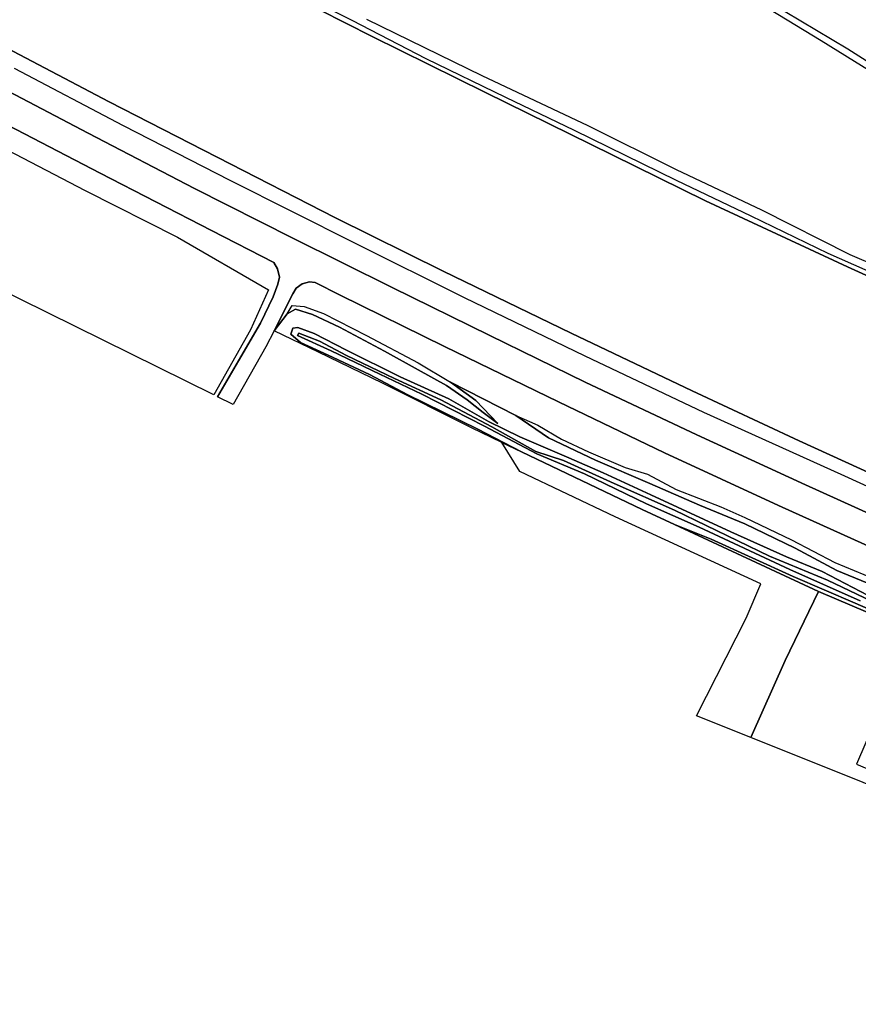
# Model space of a CAD drawing. Extents: x -26035517 to 31750492, y -9237385 to 8160032.
# Tile 42 of 256: x -23290177 to -23078146, y 2587125 to 2836209. Entities that reach past the tile are written whole.
import ezdxf

# ---------------------------------------------------------------- set-up
doc = ezdxf.new("R2010")
doc.units = 0
doc.layers.add('T-25', color=7, linetype='CONTINUOUS')

msp = doc.modelspace()

# ---------------------------------------------------------------- linework, layer by layer
at = {"layer": 'T-25', "color": 9}
for points in [[(-23555480, 2881907, 6213), (-23537943, 2914386, 6190), (-23527102, 2933513, 6473), (-23522292, 2933304, 6473), (-23495810, 2918856, 6480), (-23452326, 2892145, 6483), (-23417846, 2871448, 6457), (-23377748, 2846917, 6370), (-23329410, 2820139, 6397), (-23301332, 2807379, 6537), (-23273620, 2793020, 6543), (-23250264, 2781201, 6513), (-23227249, 2767893, 6320), (-23231824, 2757751, 6060), (-23241113, 2741273, 6110), (-23388227, 2813965, 5637), (-23515352, 2885665, 5637), (-23553469, 2880860, 6237), (-23555480, 2881907, 6213)], [(-23169277, 2734073, 5857), (-23173022, 2736816, 5813), (-23177019, 2740062, 5823), (-23182281, 2743649, 5833), (-23189435, 2747673, 5840), (-23197930, 2752359, 5860), (-23209289, 2758448, 5897), (-23216187, 2761648, 5907), (-23220454, 2762982, 5910), (-23222543, 2761826, 6080), (-23221320, 2763872, 6187), (-23218216, 2763688, 6260), (-23213357, 2761882, 6367), (-23202529, 2756334, 6437), (-23189436, 2749426, 6323), (-23181248, 2744522, 6187), (-23174878, 2739852, 6153), (-23169277, 2734073, 5857)], [(-23169277, 2734073, 5857), (-23173022, 2736816, 5813), (-23177019, 2740062, 5823), (-23182281, 2743649, 5833), (-23189435, 2747673, 5840), (-23197930, 2752359, 5860), (-23209289, 2758448, 5897), (-23216187, 2761648, 5907), (-23220454, 2762982, 5910), (-23222543, 2761826, 6080), (-23221320, 2763872, 6187), (-23218216, 2763688, 6260), (-23213357, 2761882, 6367), (-23202529, 2756334, 6437), (-23189436, 2749426, 6323), (-23181248, 2744522, 6187), (-23174878, 2739852, 6153), (-23169277, 2734073, 5857)], [(-23119021, 2660116, 5753), (-23106532, 2684775, 5753), (-23102804, 2693481, 5753), (-23139599, 2710455, 5753), (-23163724, 2721879, 5983), (-23168233, 2729242, 5993), (-23163297, 2726882, 5976), (-23132817, 2712306, 5870), (-23124639, 2708504, 5841), (-23088240, 2691582, 5710), (-23096651, 2674122, 5740), (-23105324, 2654628, 5630), (-23119021, 2660116, 5753)]]:
    msp.add_polyline3d(points, close=True, dxfattribs=at)
for points in [[(-23018401, 2745438, 5380), (-23054382, 2761584, 5390), (-23067709, 2767670, 5386), (-23080911, 2773698, 5383), (-23116759, 2790391, 5383), (-23140409, 2802054, 5370), (-23172446, 2817749, 5370), (-23201073, 2831977, 5370), (-23234330, 2848944, 5353), (-23258450, 2861471, 5353), (-23272473, 2869070, 5353), (-23277890, 2873550, 5353), (-23279332, 2875170, 5353), (-23282257, 2878458, 5353), (-23285801, 2884422, 5353), (-23288358, 2892475, 5353), (-23288648, 2901096, 5353), (-23287693, 2908983, 5327)], [(-23369072, 2870166, 5357), (-23343334, 2855939, 5383), (-23318201, 2842310, 5383), (-23293491, 2829060, 5390), (-23267554, 2815458, 5390), (-23240231, 2801399, 5403), (-23210349, 2786097, 5403), (-23183100, 2772585, 5403), (-23150758, 2756884, 5397), (-23120162, 2742303, 5397), (-23093079, 2729632, 5390), (-23062059, 2715475, 5367), (-23027693, 2700144, 5327)], [(-23033129, 2692340, 6597), (-23065627, 2706837, 6573), (-23091523, 2718541, 6567), (-23118964, 2731165, 6583), (-23147206, 2744535, 6577), (-23171326, 2756327, 6573), (-23195981, 2768441, 6583), (-23221091, 2780956, 6603), (-23245950, 2793480, 6567), (-23272888, 2807481, 6533), (-23299744, 2821557, 6550), (-23330648, 2838198, 6547), (-23375192, 2862706, 6527)], [(-23376152, 2854507, 6497), (-23349365, 2839699, 6590), (-23326025, 2827043, 6570), (-23297605, 2811824, 6583), (-23269855, 2797361, 6573), (-23241712, 2782873, 6570), (-23225953, 2774810, 6573), (-23224976, 2773144, 6563), (-23224521, 2771091, 6507), (-23224870, 2769334, 6433), (-23226094, 2766135, 6307), (-23229316, 2759413, 6120), (-23234873, 2749891, 6190), (-23240203, 2740824, 6223)], [(-23234330, 2848944, 5353), (-23201073, 2831977, 5370), (-23172446, 2817749, 5370), (-23140409, 2802054, 5370), (-23116759, 2790391, 5383), (-23080911, 2773698, 5383), (-23067709, 2767670, 5386), (-23054382, 2761584, 5390), (-23018401, 2745438, 5380), (-22998115, 2736571, 5363), (-22979481, 2728613, 5367), (-22961291, 2720964, 5373), (-22947658, 2715176, 5380), (-22930803, 2708265, 5400), (-22902603, 2696804, 5403), (-22880660, 2688155, 5410), (-22853701, 2677614, 5420), (-22835714, 2670981, 5423), (-22813763, 2662636, 5427), (-22797037, 2656416, 5423), (-22778688, 2649574, 5423), (-22764871, 2644626, 5417), (-22749780, 2639156, 5420)], [(-23377748, 2846917, 6370), (-23329410, 2820139, 6397), (-23301332, 2807379, 6537), (-23273620, 2793020, 6543), (-23250264, 2781201, 6513), (-23227249, 2767893, 6320), (-23231824, 2757751, 6060), (-23241113, 2741273, 6110)], [(-23067016, 2768780, 5547), (-23085764, 2777021, 5570), (-23105200, 2786470, 5640), (-23124079, 2795498, 5653), (-23149933, 2808147, 5583), (-23167260, 2816501, 5570), (-23187411, 2826293, 5597), (-23206090, 2835979, 5580), (-23227488, 2846763, 5643)], [(-23100600, 2840660, 6887), (-23080796, 2828818, 6877), (-23064126, 2818227, 6707), (-23051104, 2810161, 6627), (-23054655, 2811400, 6551), (-23056557, 2812064, 6510), (-23068924, 2819303, 6390), (-23087517, 2830897, 6410), (-23107047, 2842835, 6470)], [(-23202525, 2836306, 6457), (-23173319, 2822088, 6483), (-23146568, 2809466, 6437), (-23124237, 2798287, 6340), (-23102595, 2788134, 6327), (-23080259, 2776847, 6233), (-23072790, 2773593, 6233), (-23066120, 2770687, 6233), (-23054853, 2766043, 6283), (-23036174, 2757714, 6347), (-23015895, 2748646, 6343), (-22995250, 2739704, 6290), (-22970866, 2729277, 6280), (-22949588, 2719862, 6303), (-22926279, 2710705, 6373), (-22903505, 2701499, 6410), (-22880245, 2692405, 6437), (-22856378, 2682860, 6453), (-22830152, 2673079, 6457), (-22808950, 2664885, 6447), (-22790442, 2658314, 6440), (-22773504, 2652291, 6403), (-22761552, 2648107, 6433), (-22748930, 2643690, 6347)], [(-22752338, 2590940, 5330), (-22765728, 2595664, 5320), (-22787195, 2603427, 5327), (-22810395, 2611992, 5337), (-22833610, 2620699, 5260), (-22851893, 2627728, 5257), (-22875653, 2636967, 5247), (-22896181, 2645080, 5280), (-22915706, 2652865, 5257), (-22935577, 2660951, 5260), (-22956776, 2669733, 5263), (-22989449, 2683426, 5247), (-23007842, 2691371, 5237), (-23027693, 2700144, 5327), (-23062059, 2715475, 5367), (-23093079, 2729632, 5390), (-23120162, 2742303, 5397), (-23150758, 2756884, 5397), (-23183100, 2772585, 5403), (-23210349, 2786097, 5403), (-23240231, 2801399, 5403), (-23267554, 2815458, 5390), (-23293491, 2829060, 5390)], [(-23293491, 2829060, 5390), (-23267554, 2815458, 5390), (-23240231, 2801399, 5403), (-23210349, 2786097, 5403), (-23183100, 2772585, 5403), (-23150758, 2756884, 5397), (-23120162, 2742303, 5397), (-23093079, 2729632, 5390), (-23062059, 2715475, 5367), (-23027693, 2700144, 5327), (-23007842, 2691371, 5237), (-22989449, 2683426, 5247), (-22956776, 2669733, 5263), (-22935577, 2660951, 5260), (-22915706, 2652865, 5257), (-22896181, 2645080, 5280), (-22875653, 2636967, 5247), (-22851893, 2627728, 5257), (-22833610, 2620699, 5260), (-22810395, 2611992, 5337), (-22787195, 2603427, 5327), (-22765728, 2595664, 5320), (-22752338, 2590940, 5330)], [(-22751847, 2587125, 6537), (-22762758, 2590539, 6530), (-22786440, 2599276, 6453), (-22811496, 2608637, 6493), (-22836890, 2618347, 6507), (-22863044, 2628302, 6453), (-22890152, 2639054, 6457), (-22909486, 2646418, 6497), (-22936372, 2657487, 6370), (-22962865, 2668173, 6557), (-22984764, 2677355, 6527), (-23007008, 2686962, 6597), (-23030226, 2697457, 6483), (-23050852, 2706725, 6457), (-23082461, 2721156, 6420), (-23117189, 2736864, 6433), (-23147232, 2751063, 6450), (-23177740, 2765853, 6477), (-23205474, 2779694, 6497), (-23236964, 2795498, 6473), (-23263960, 2809384, 6483), (-23291475, 2823822, 6463)], [(-23299744, 2821557, 6550), (-23272888, 2807481, 6533), (-23245950, 2793480, 6567), (-23221091, 2780956, 6603), (-23195981, 2768441, 6583), (-23171326, 2756327, 6573), (-23147206, 2744535, 6577), (-23118964, 2731165, 6583), (-23091523, 2718541, 6567), (-23065627, 2706837, 6573)], [(-23060815, 2696404, 6550), (-23098321, 2713337, 6547), (-23127175, 2726625, 6553), (-23153979, 2739517, 6553), (-23182794, 2753530, 6560), (-23209132, 2766525, 6603), (-23215448, 2769690, 6580), (-23216938, 2769899, 6527), (-23218771, 2769367, 6473), (-23220239, 2768279, 6413), (-23221152, 2766823, 6350), (-23225826, 2757521, 6133), (-23227946, 2753423, 6137), (-23236236, 2738864, 6140), (-23240203, 2740824, 6223), (-23234873, 2749891, 6190), (-23229316, 2759413, 6120), (-23226094, 2766135, 6307), (-23224870, 2769334, 6433), (-23224521, 2771091, 6507), (-23224976, 2773144, 6563), (-23225953, 2774810, 6573), (-23241712, 2782873, 6570), (-23269855, 2797361, 6573), (-23297605, 2811824, 6583)], [(-23225826, 2757521, 6133), (-23221152, 2766823, 6350), (-23220239, 2768279, 6413), (-23218771, 2769367, 6473), (-23216938, 2769899, 6527), (-23215448, 2769690, 6580), (-23209132, 2766525, 6603), (-23182794, 2753530, 6560), (-23153979, 2739517, 6553), (-23127175, 2726625, 6553), (-23098321, 2713337, 6547), (-23060815, 2696404, 6550), (-23034626, 2684725, 6543)], [(-23073708, 2689513, 5860), (-23087263, 2696621, 5943), (-23096281, 2700318, 5833), (-23110374, 2706659, 5837), (-23130599, 2715985, 5790), (-23142637, 2721601, 5807), (-23151321, 2725371, 5803), (-23163718, 2730717, 5770), (-23171681, 2734564, 5767), (-23181653, 2740255, 5770), (-23194005, 2745886, 5680), (-23207517, 2752609, 5690), (-23215706, 2756786, 5703), (-23219825, 2758352, 5750), (-23221080, 2758146, 5760), (-23221585, 2756673, 5740), (-23219222, 2754579, 5780), (-23212155, 2751379, 5930), (-23201744, 2746478, 5897), (-23192072, 2741304, 5860), (-23174307, 2732616, 5823), (-23163297, 2726882, 5976), (-23168233, 2729242, 5993), (-23175960, 2732937, 6020), (-23198417, 2744301, 5980), (-23214618, 2752106, 6093), (-23225826, 2757521, 6133), (-23222543, 2761826, 6080), (-23220454, 2762982, 5910), (-23216187, 2761648, 5907), (-23209289, 2758448, 5897), (-23197930, 2752359, 5860), (-23189435, 2747673, 5840), (-23182281, 2743649, 5833), (-23177019, 2740062, 5823), (-23173022, 2736816, 5813), (-23169277, 2734073, 5857), (-23174878, 2739852, 6153), (-23181248, 2744522, 6187), (-23164737, 2736096, 6117), (-23156516, 2730396, 5823), (-23144581, 2724756, 5783), (-23130870, 2718894, 5747), (-23118321, 2713407, 5747), (-23106828, 2708696, 5843), (-23094141, 2702500, 5830), (-23083578, 2696851, 5817), (-23069794, 2691224, 5817)], [(-23222543, 2761826, 6080), (-23225826, 2757521, 6133)], [(-23036994, 2670328, 5530), (-23078942, 2688573, 5750), (-23094580, 2695358, 5800), (-23115388, 2704787, 5817), (-23124639, 2708504, 5841), (-23132817, 2712306, 5870), (-23163297, 2726882, 5976), (-23174307, 2732616, 5823), (-23192072, 2741304, 5860), (-23201744, 2746478, 5897), (-23212155, 2751379, 5930), (-23219222, 2754579, 5780), (-23221585, 2756673, 5740), (-23221080, 2758146, 5760), (-23219825, 2758352, 5750), (-23215706, 2756786, 5703), (-23207517, 2752609, 5690), (-23194005, 2745886, 5680), (-23181653, 2740255, 5770), (-23171681, 2734564, 5767), (-23163718, 2730717, 5770), (-23151321, 2725371, 5803), (-23142637, 2721601, 5807), (-23130599, 2715985, 5790), (-23110374, 2706659, 5837), (-23096281, 2700318, 5833), (-23087263, 2696621, 5943), (-23073708, 2689513, 5860)], [(-23036994, 2670328, 5530), (-23078942, 2688573, 5750), (-23094580, 2695358, 5800), (-23115388, 2704787, 5817), (-23124639, 2708504, 5841), (-23132817, 2712306, 5870), (-23163297, 2726882, 5976), (-23174307, 2732616, 5823), (-23192072, 2741304, 5860), (-23201744, 2746478, 5897), (-23212155, 2751379, 5930), (-23219222, 2754579, 5780), (-23221585, 2756673, 5740), (-23221080, 2758146, 5760), (-23219825, 2758352, 5750), (-23215706, 2756786, 5703), (-23207517, 2752609, 5690), (-23194005, 2745886, 5680), (-23181653, 2740255, 5770), (-23171681, 2734564, 5767), (-23163718, 2730717, 5770), (-23151321, 2725371, 5803), (-23142637, 2721601, 5807), (-23130599, 2715985, 5790), (-23110374, 2706659, 5837), (-23096281, 2700318, 5833), (-23087263, 2696621, 5943), (-23073708, 2689513, 5860)], [(-23058217, 2681225, 5187), (-23085923, 2694444, 5187), (-23100581, 2700508, 5187), (-23124650, 2712090, 5187), (-23139859, 2718853, 5187), (-23152662, 2724718, 5187), (-23159701, 2727014, 5187), (-23170785, 2733179, 5333), (-23183708, 2740080, 5203), (-23195433, 2745446, 5150), (-23207532, 2751247, 4947), (-23214397, 2754921, 5057), (-23219612, 2756888, 5277), (-23219972, 2756277, 5277), (-23211438, 2752460, 5047), (-23199142, 2746520, 5043), (-23188528, 2741448, 5080), (-23172638, 2733346, 5323), (-23159467, 2726355, 5333), (-23147332, 2721293, 5073), (-23131737, 2713701, 5063), (-23118362, 2707846, 5033), (-23095422, 2697142, 5110), (-23077675, 2689235, 5110)], [(-23058217, 2681225, 5187), (-23085923, 2694444, 5187), (-23100581, 2700508, 5187), (-23124650, 2712090, 5187), (-23139859, 2718853, 5187), (-23152662, 2724718, 5187), (-23159701, 2727014, 5187), (-23170785, 2733179, 5333), (-23183708, 2740080, 5203), (-23195433, 2745446, 5150), (-23207532, 2751247, 4947), (-23214397, 2754921, 5057), (-23219612, 2756888, 5277), (-23219972, 2756277, 5277), (-23211438, 2752460, 5047), (-23199142, 2746520, 5043), (-23188528, 2741448, 5080), (-23172638, 2733346, 5323), (-23159467, 2726355, 5333), (-23147332, 2721293, 5073), (-23131737, 2713701, 5063), (-23118362, 2707846, 5033), (-23095422, 2697142, 5110), (-23077675, 2689235, 5110)], [(-23077675, 2689235, 5110), (-23095422, 2697142, 5110), (-23118362, 2707846, 5033), (-23131737, 2713701, 5063), (-23147332, 2721293, 5073), (-23159467, 2726355, 5333), (-23172638, 2733346, 5323), (-23188528, 2741448, 5080), (-23199142, 2746520, 5043), (-23211438, 2752460, 5047), (-23219972, 2756277, 5277), (-23219612, 2756888, 5277), (-23214397, 2754921, 5057), (-23207532, 2751247, 4947), (-23195433, 2745446, 5150), (-23183708, 2740080, 5203), (-23170785, 2733179, 5333), (-23159701, 2727014, 5187), (-23152662, 2724718, 5187), (-23139859, 2718853, 5187), (-23124650, 2712090, 5187), (-23100581, 2700508, 5187), (-23085923, 2694444, 5187), (-23058217, 2681225, 5187)], [(-23164737, 2736096, 6117), (-23181248, 2744522, 6187)], [(-23069794, 2691224, 5817), (-23083578, 2696851, 5817), (-23094141, 2702500, 5830), (-23106828, 2708696, 5843), (-23118321, 2713407, 5747), (-23130870, 2718894, 5747), (-23144581, 2724756, 5783), (-23156516, 2730396, 5823), (-23164737, 2736096, 6117), (-23159168, 2733655, 6307), (-23153220, 2730116, 6340), (-23146332, 2726856, 6353), (-23137066, 2722951, 6367), (-23131474, 2721229, 6360), (-23124221, 2717372, 6457), (-23112869, 2712985, 6417), (-23106839, 2710283, 6337), (-23095062, 2704633, 6367), (-23084091, 2698896, 6437), (-23071873, 2693836, 6423)], [(-23069794, 2691224, 5817), (-23083578, 2696851, 5817), (-23094141, 2702500, 5830), (-23106828, 2708696, 5843), (-23118321, 2713407, 5747), (-23130870, 2718894, 5747), (-23144581, 2724756, 5783), (-23156516, 2730396, 5823), (-23164737, 2736096, 6117), (-23159168, 2733655, 6307), (-23153220, 2730116, 6340), (-23146332, 2726856, 6353), (-23137066, 2722951, 6367), (-23131474, 2721229, 6360), (-23124221, 2717372, 6457), (-23112869, 2712985, 6417), (-23106839, 2710283, 6337), (-23095062, 2704633, 6367), (-23084091, 2698896, 6437), (-23071873, 2693836, 6423)], [(-23119021, 2660116, 5753), (-23106532, 2684775, 5753), (-23102804, 2693481, 5753), (-23139599, 2710455, 5753), (-23163724, 2721879, 5983), (-23168233, 2729242, 5993)], [(-23034950, 2668847, 5473), (-23088240, 2691582, 5710), (-23124639, 2708504, 5841), (-23115388, 2704787, 5817), (-23094580, 2695358, 5800), (-23078942, 2688573, 5750), (-23036994, 2670328, 5530)], [(-23048483, 2631850, 5607), (-23105324, 2654628, 5630), (-23096651, 2674122, 5740), (-23088240, 2691582, 5710), (-23034950, 2668847, 5473)], [(-23071515, 2664283, 5617), (-23078592, 2647894, 10250), (-23008883, 2618558, 5613)]]:
    msp.add_polyline3d(points, dxfattribs=at)

doc.saveas('drawing.dxf')
